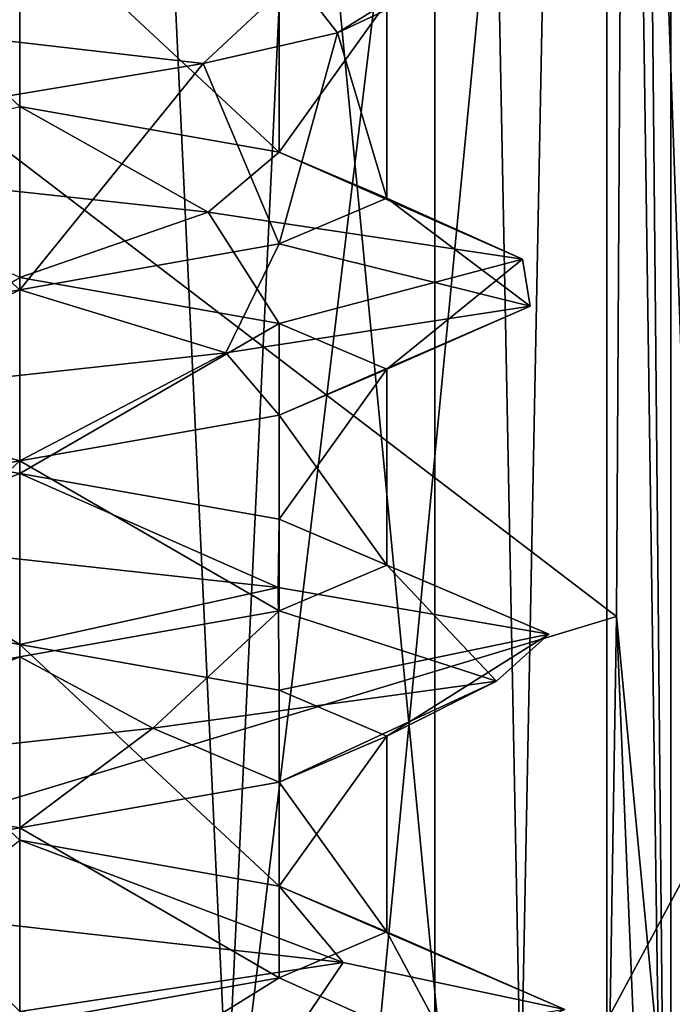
# Model space of a CAD drawing. Header units: millimetres. Extents: x -50 to 50, y -22 to 96.
# Tile 63 of 256: x -22 to -20.22, y -7.26 to -4.58. Entities that reach past the tile are written whole.
import ezdxf

# ---------------------------------------------------------------- set-up
doc = ezdxf.new("R2010")
doc.units = ezdxf.units.MM
doc.header["$LTSCALE"] = 65.185185
for name, color, linetype in [('1231', 7, 'CONTINUOUS'), ('1233', 7, 'CONTINUOUS'), ('1292', 7, 'CONTINUOUS'), ('1293', 7, 'CONTINUOUS'), ('1296', 7, 'CONTINUOUS'), ('1297', 7, 'CONTINUOUS'), ('1310', 7, 'CONTINUOUS'), ('1313', 7, 'CONTINUOUS'), ('1316', 7, 'CONTINUOUS'), ('1319', 7, 'CONTINUOUS'), ('159', 7, 'CONTINUOUS'), ('222', 7, 'CONTINUOUS'), ('224', 7, 'CONTINUOUS'), ('3206', 7, 'CONTINUOUS'), ('3207', 7, 'CONTINUOUS'), ('3208', 7, 'CONTINUOUS'), ('3352', 7, 'CONTINUOUS'), ('3353', 7, 'CONTINUOUS'), ('3354', 7, 'CONTINUOUS'), ('3801', 7, 'CONTINUOUS'), ('3802', 7, 'CONTINUOUS'), ('3803', 7, 'CONTINUOUS'), ('3834', 7, 'CONTINUOUS'), ('3835', 7, 'CONTINUOUS'), ('3836', 7, 'CONTINUOUS'), ('3935', 7, 'CONTINUOUS'), ('3936', 7, 'CONTINUOUS'), ('3937', 7, 'CONTINUOUS'), ('3968', 7, 'CONTINUOUS'), ('3969', 7, 'CONTINUOUS'), ('3970', 7, 'CONTINUOUS'), ('474', 7, 'CONTINUOUS'), ('476', 7, 'CONTINUOUS'), ('65', 7, 'CONTINUOUS'), ('9', 7, 'CONTINUOUS')]:
    doc.layers.add(name, color=color, linetype=linetype)

msp = doc.modelspace()

# ---------------------------------------------------------------- linework, layer by layer
at = {"layer": '1231', "color": 7, "linetype": 'CONTINUOUS', "true_color": 0xe0f2ff}
for points in [[(-24, -14, -50), (-23.5, 20.5, -50), (-16.4697, 0, -50), (-24, -14, -50)], [(-24, -14, -50), (-16.4697, 0, -50), (-15.7843, -0.2718, -50), (-24, -14, -50)], [(-15.4715, -0.9394, -50), (-24, -14, -50), (-15.7843, -0.2718, -50), (-15.4715, -0.9394, -50)], [(-10.6231, -11.2872, -50), (-24, -14, -50), (-15.4715, -0.9394, -50), (-10.6231, -11.2872, -50)]]:
    msp.add_3dface(points, dxfattribs=at)
at = {"layer": '1233', "color": 7, "linetype": 'CONTINUOUS', "true_color": 0xe0f2ff}
for points in [[(-23.5, 20.5, 50), (-24, -14, 50), (-16.4697, 0, 50), (-23.5, 20.5, 50)], [(-16.4697, 0, 50), (-24, -14, 50), (-10.6231, -11.2872, 50), (-16.4697, 0, 50)]]:
    msp.add_3dface(points, dxfattribs=at)
at = {"layer": '1292', "color": 7, "linetype": 'CONTINUOUS', "true_color": 0xe0f2ff}
for points in [[(-22, -17.5, -39), (-22, 4.5, -39), (-24.5, -17.5, -39), (-22, -17.5, -39)], [(-24.5, -17.5, -39), (-22, 4.5, -39), (-24.5, 0, -39), (-24.5, -17.5, -39)]]:
    msp.add_3dface(points, dxfattribs=at)
at = {"layer": '1293', "color": 7, "linetype": 'CONTINUOUS', "true_color": 0xe0f2ff}
for points in [[(-19.8787, 4.5, -39.8787), (-22, 4.5, -39), (-19.8787, -17.5, -39.8787), (-19.8787, 4.5, -39.8787)], [(-22, 4.5, -39), (-22, -17.5, -39), (-19.8787, -17.5, -39.8787), (-22, 4.5, -39)]]:
    msp.add_3dface(points, dxfattribs=at)
at = {"layer": '1296', "color": 7, "linetype": 'CONTINUOUS', "true_color": 0xe0f2ff}
for points in [[(-22, 4.5, 39), (-19.8787, 4.5, 39.8787), (-22, -17.5, 39), (-22, 4.5, 39)], [(-22, -17.5, 39), (-19.8787, 4.5, 39.8787), (-19.8787, -17.5, 39.8787), (-22, -17.5, 39)]]:
    msp.add_3dface(points, dxfattribs=at)
at = {"layer": '1297', "color": 7, "linetype": 'CONTINUOUS', "true_color": 0xe0f2ff}
for points in [[(-25, 4.5, 39), (-22, 4.5, 39), (-22, -17.5, 39), (-25, 4.5, 39)], [(-25, 4.5, 39), (-22, -17.5, 39), (-24.5, 0, 39), (-25, 4.5, 39)], [(-24.5, 0, 39), (-22, -17.5, 39), (-24.5, -17.5, 39), (-24.5, 0, 39)]]:
    msp.add_3dface(points, dxfattribs=at)
at = {"layer": '1310', "color": 7, "linetype": 'CONTINUOUS', "true_color": 0xe0f2ff}
for points in [[(-20.8685, 4.5, -43.1313), (-22, 4.5, -43.6), (-20.8686, -19.6, -43.1314), (-20.8685, 4.5, -43.1313)], [(-20.8686, -19.6, -43.1314), (-22, 4.5, -43.6), (-22, -19.6, -43.6), (-20.8686, -19.6, -43.1314)], [(-22, 4.5, -40.4), (-20.8685, 4.5, -40.8687), (-22, -19.6, -40.4), (-22, 4.5, -40.4)], [(-22, -19.6, -40.4), (-20.8685, 4.5, -40.8687), (-20.8686, -19.6, -40.8686), (-22, -19.6, -40.4)], [(-20.8685, 4.5, -40.8687), (-20.4, 4.5, -42), (-20.8686, -19.6, -40.8686), (-20.8685, 4.5, -40.8687)], [(-20.8686, -19.6, -40.8686), (-20.4, 4.5, -42), (-20.4, -19.6, -42), (-20.8686, -19.6, -40.8686)], [(-20.4, -19.6, -42), (-20.8685, 4.5, -43.1313), (-20.8686, -19.6, -43.1314), (-20.4, -19.6, -42)], [(-20.4, 4.5, -42), (-20.8685, 4.5, -43.1313), (-20.4, -19.6, -42), (-20.4, 4.5, -42)]]:
    msp.add_3dface(points, dxfattribs=at)
at = {"layer": '1313', "color": 7, "linetype": 'CONTINUOUS', "true_color": 0xe0f2ff}
for points in [[(-22, 4.5, -43.6), (-23.1315, 4.5, -43.1313), (-22, -19.6, -43.6), (-22, 4.5, -43.6)], [(-22, -19.6, -43.6), (-23.1315, 4.5, -43.1313), (-23.1314, -19.6, -43.1314), (-22, -19.6, -43.6)], [(-23.1315, 4.5, -40.8687), (-22, 4.5, -40.4), (-23.1314, -19.6, -40.8686), (-23.1315, 4.5, -40.8687)], [(-22, 4.5, -40.4), (-22, -19.6, -40.4), (-23.1314, -19.6, -40.8686), (-22, 4.5, -40.4)]]:
    msp.add_3dface(points, dxfattribs=at)
at = {"layer": '1316', "color": 7, "linetype": 'CONTINUOUS', "true_color": 0xe0f2ff}
for points in [[(-22, -19.6, 43.6), (-22, 4.5, 43.6), (-20.8685, 4.5, 43.1313), (-22, -19.6, 43.6)], [(-20.8686, -19.6, 43.1314), (-22, -19.6, 43.6), (-20.8685, 4.5, 43.1313), (-20.8686, -19.6, 43.1314)], [(-22, -19.6, 40.4), (-20.8686, -19.6, 40.8686), (-22, 4.5, 40.4), (-22, -19.6, 40.4)], [(-22, 4.5, 40.4), (-20.8686, -19.6, 40.8686), (-20.8685, 4.5, 40.8687), (-22, 4.5, 40.4)], [(-20.4, -19.6, 42), (-20.8686, -19.6, 43.1314), (-20.4, 4.5, 42), (-20.4, -19.6, 42)], [(-20.4, 4.5, 42), (-20.8686, -19.6, 43.1314), (-20.8685, 4.5, 43.1313), (-20.4, 4.5, 42)], [(-20.8686, -19.6, 40.8686), (-20.4, -19.6, 42), (-20.8685, 4.5, 40.8687), (-20.8686, -19.6, 40.8686)], [(-20.8685, 4.5, 40.8687), (-20.4, -19.6, 42), (-20.4, 4.5, 42), (-20.8685, 4.5, 40.8687)]]:
    msp.add_3dface(points, dxfattribs=at)
at = {"layer": '1319', "color": 7, "linetype": 'CONTINUOUS', "true_color": 0xe0f2ff}
for points in [[(-23.1315, 4.5, 43.1313), (-22, 4.5, 43.6), (-23.1314, -19.6, 43.1314), (-23.1315, 4.5, 43.1313)], [(-22, -19.6, 40.4), (-22, 4.5, 40.4), (-23.1315, 4.5, 40.8687), (-22, -19.6, 40.4)], [(-22, -19.6, 40.4), (-23.1315, 4.5, 40.8687), (-23.1314, -19.6, 40.8686), (-22, -19.6, 40.4)], [(-22, 4.5, 43.6), (-22, -19.6, 43.6), (-23.1314, -19.6, 43.1314), (-22, 4.5, 43.6)]]:
    msp.add_3dface(points, dxfattribs=at)
at = {"layer": '159', "color": 7, "linetype": 'CONTINUOUS', "true_color": 0xf2c12d}
for points in [[(-20.0515, 13.8134, -29.0466), (-20.3992, 8.168, -9.1294), (-20.0515, -9.5937, -29.0466), (-20.0515, 13.8134, -29.0466)], [(-20.3992, 8.168, -9.1294), (-20.3548, 3.731, -11.668), (-20.0515, -9.5937, -29.0466), (-20.3992, 8.168, -9.1294)], [(-20.3548, 3.731, -11.668), (-20.346, -1.3555, -12.1747), (-20.0515, -9.5937, -29.0466), (-20.3548, 3.731, -11.668)], [(-20.346, -1.3555, -12.1747), (-20.3742, -6.2067, -10.5612), (-20.0515, -9.5937, -29.0466), (-20.346, -1.3555, -12.1747)], [(-20.3742, -6.2067, -10.5612), (-20.4344, -9.9766, -7.1085), (-20.0515, -9.5937, -29.0466), (-20.3742, -6.2067, -10.5612)]]:
    msp.add_3dface(points, dxfattribs=at)
at = {"layer": '222', "color": 7, "linetype": 'CONTINUOUS', "true_color": 0xf2c12d}
for points in [[(-20.3548, 3.731, 11.668), (-20.226, 13.7288, 19.0466), (-20.226, -9.7682, 19.0466), (-20.3548, 3.731, 11.668)], [(-20.346, -1.3555, 12.1747), (-20.3548, 3.731, 11.668), (-20.226, -9.7682, 19.0466), (-20.346, -1.3555, 12.1747)], [(-20.3742, -6.2067, 10.5612), (-20.346, -1.3555, 12.1747), (-20.226, -9.7682, 19.0466), (-20.3742, -6.2067, 10.5612)], [(-20.4344, -9.9766, 7.1085), (-20.3742, -6.2067, 10.5612), (-20.226, -9.7682, 19.0466), (-20.4344, -9.9766, 7.1085)]]:
    msp.add_3dface(points, dxfattribs=at)
at = {"layer": '224', "color": 7, "linetype": 'CONTINUOUS', "true_color": 0xf2c12d}
for points in [[(-20.226, 13.7288, 19.0466), (-19.4618, 13.7288, 20.8254), (-20.226, -9.7682, 19.0466), (-20.226, 13.7288, 19.0466)], [(-20.226, -9.7682, 19.0466), (-19.4618, 13.7288, 20.8254), (-19.4614, -9.767, 20.8258), (-20.226, -9.7682, 19.0466)]]:
    msp.add_3dface(points, dxfattribs=at)
at = {"layer": '3206', "linetype": 'CONTINUOUS'}
for points in [[(-21.25, -4.4667, -40.701), (-22.4134, -4.5944, -40.5581), (-21.5, -4.6998, -41.134), (-21.25, -4.4667, -40.701)], [(-21.5, -4.6998, -41.134), (-22.4134, -4.5944, -40.5581), (-22.5, -4.8665, -41.134), (-21.5, -4.6998, -41.134)], [(-22.6576, -4.9778, -43.3482), (-21.4869, -5.1056, -43.4095), (-22.0001, -5.2831, -43), (-22.6576, -4.9778, -43.3482)], [(-22.0001, -5.2831, -43), (-21.4869, -5.1056, -43.4095), (-21.2929, -5.4082, -42.7071), (-22.0001, -5.2831, -43)], [(-21.4869, -5.1056, -43.4095), (-20.6297, -5.2333, -42.6101), (-21.2929, -5.4082, -42.7071), (-21.4869, -5.1056, -43.4095)], [(-21.2929, -5.4082, -42.7071), (-20.6297, -5.2333, -42.6101), (-21, -5.5332, -42), (-21.2929, -5.4082, -42.7071)], [(-20.6297, -5.2333, -42.6101), (-20.6092, -5.3611, -41.4381), (-21, -5.5332, -42), (-20.6297, -5.2333, -42.6101)], [(-20.6092, -5.3611, -41.4381), (-21.4382, -5.4889, -40.6092), (-21.2929, -5.6582, -41.2929), (-20.6092, -5.3611, -41.4381)], [(-21, -5.5332, -42), (-20.6092, -5.3611, -41.4381), (-21.2929, -5.6582, -41.2929), (-21, -5.5332, -42)], [(-21.4382, -5.4889, -40.6092), (-22.6101, -5.6167, -40.6297), (-22, -5.7832, -41), (-21.4382, -5.4889, -40.6092)], [(-21.2929, -5.6582, -41.2929), (-21.4382, -5.4889, -40.6092), (-22, -5.7832, -41), (-21.2929, -5.6582, -41.2929)], [(-22, -5.7832, -41), (-22.6101, -5.6167, -40.6297), (-22.7071, -5.9082, -41.2929), (-22, -5.7832, -41)], [(-22.7071, -6.1582, -42.7071), (-22.4635, -6, -43.4266), (-21.9999, -6.2832, -43), (-22.7071, -6.1582, -42.7071)], [(-22.4635, -6, -43.4266), (-21.2958, -6.1278, -43.3244), (-21.9999, -6.2832, -43), (-22.4635, -6, -43.4266)], [(-21.9999, -6.2832, -43), (-21.2958, -6.1278, -43.3244), (-21.2929, -6.4082, -42.7071), (-21.9999, -6.2832, -43)], [(-21.2958, -6.1278, -43.3244), (-20.5581, -6.2556, -42.4134), (-21.2929, -6.4082, -42.7071), (-21.2958, -6.1278, -43.3244)], [(-21.2929, -6.4082, -42.7071), (-20.5581, -6.2556, -42.4134), (-21, -6.5332, -42), (-21.2929, -6.4082, -42.7071)], [(-20.5581, -6.2556, -42.4134), (-20.701, -6.3833, -41.25), (-21, -6.5332, -42), (-20.5581, -6.2556, -42.4134)], [(-20.701, -6.3833, -41.25), (-21.6371, -6.5111, -40.5446), (-21.2929, -6.6582, -41.2929), (-20.701, -6.3833, -41.25)], [(-21, -6.5332, -42), (-20.701, -6.3833, -41.25), (-21.2929, -6.6582, -41.2929), (-21, -6.5332, -42)], [(-21.6371, -6.5111, -40.5446), (-22.7949, -6.6389, -40.728), (-22, -6.7832, -41), (-21.6371, -6.5111, -40.5446)], [(-21.2929, -6.6582, -41.2929), (-21.6371, -6.5111, -40.5446), (-22, -6.7832, -41), (-21.2929, -6.6582, -41.2929)], [(-22, -6.7832, -41), (-22.7949, -6.6389, -40.728), (-22.7071, -6.9081, -41.2929), (-22, -6.7832, -41)], [(-22.2604, -7.0222, -43.4772), (-21.1183, -7.15, -43.2135), (-22, -7.2831, -43), (-22.2604, -7.0222, -43.4772)], [(-22, -7.2831, -43), (-21.1183, -7.15, -43.2135), (-21.2929, -7.4081, -42.7071), (-22, -7.2831, -43)], [(-21.1183, -7.15, -43.2135), (-20.5146, -7.2778, -42.2088), (-21.2929, -7.4081, -42.7071), (-21.1183, -7.15, -43.2135)]]:
    msp.add_3dface(points, dxfattribs=at)
at = {"layer": '3207', "linetype": 'CONTINUOUS'}
for points in [[(-22.4134, -4.5944, -40.5581), (-21.25, -4.4667, -40.701), (-22.5, -4.4002, -41.134), (-22.4134, -4.5944, -40.5581)], [(-21.4869, -5.1056, -43.4095), (-22.6576, -4.9778, -43.3482), (-22.0001, -4.8168, -43), (-21.4869, -5.1056, -43.4095)], [(-21.2929, -4.9418, -42.7071), (-21.4869, -5.1056, -43.4095), (-22.0001, -4.8168, -43), (-21.2929, -4.9418, -42.7071)], [(-20.6297, -5.2333, -42.6101), (-21.4869, -5.1056, -43.4095), (-21.2929, -4.9418, -42.7071), (-20.6297, -5.2333, -42.6101)], [(-21, -5.0668, -42), (-20.6297, -5.2333, -42.6101), (-21.2929, -4.9418, -42.7071), (-21, -5.0668, -42)], [(-21.2929, -5.1918, -41.2929), (-20.6092, -5.3611, -41.4381), (-21, -5.0668, -42), (-21.2929, -5.1918, -41.2929)], [(-20.6092, -5.3611, -41.4381), (-20.6297, -5.2333, -42.6101), (-21, -5.0668, -42), (-20.6092, -5.3611, -41.4381)], [(-22, -5.3168, -41), (-21.4382, -5.4889, -40.6092), (-21.2929, -5.1918, -41.2929), (-22, -5.3168, -41)], [(-21.4382, -5.4889, -40.6092), (-20.6092, -5.3611, -41.4381), (-21.2929, -5.1918, -41.2929), (-21.4382, -5.4889, -40.6092)], [(-22.7071, -5.4418, -41.2929), (-22.6101, -5.6167, -40.6297), (-22, -5.3168, -41), (-22.7071, -5.4418, -41.2929)], [(-22.6101, -5.6167, -40.6297), (-21.4382, -5.4889, -40.6092), (-22, -5.3168, -41), (-22.6101, -5.6167, -40.6297)], [(-21.9999, -5.8169, -43), (-22.4635, -6, -43.4266), (-22.7071, -5.6919, -42.7071), (-21.9999, -5.8169, -43)], [(-21.2958, -6.1278, -43.3244), (-22.4635, -6, -43.4266), (-21.9999, -5.8169, -43), (-21.2958, -6.1278, -43.3244)], [(-21.2929, -5.9418, -42.7071), (-21.2958, -6.1278, -43.3244), (-21.9999, -5.8169, -43), (-21.2929, -5.9418, -42.7071)], [(-20.5581, -6.2556, -42.4134), (-21.2958, -6.1278, -43.3244), (-21.2929, -5.9418, -42.7071), (-20.5581, -6.2556, -42.4134)], [(-21, -6.0668, -42), (-20.5581, -6.2556, -42.4134), (-21.2929, -5.9418, -42.7071), (-21, -6.0668, -42)], [(-21.2929, -6.1919, -41.2929), (-20.701, -6.3833, -41.25), (-21, -6.0668, -42), (-21.2929, -6.1919, -41.2929)], [(-20.701, -6.3833, -41.25), (-20.5581, -6.2556, -42.4134), (-21, -6.0668, -42), (-20.701, -6.3833, -41.25)], [(-22, -6.3168, -41), (-21.6371, -6.5111, -40.5446), (-21.2929, -6.1919, -41.2929), (-22, -6.3168, -41)], [(-21.6371, -6.5111, -40.5446), (-20.701, -6.3833, -41.25), (-21.2929, -6.1919, -41.2929), (-21.6371, -6.5111, -40.5446)], [(-22.7949, -6.6389, -40.728), (-21.6371, -6.5111, -40.5446), (-22, -6.3168, -41), (-22.7949, -6.6389, -40.728)], [(-22.7071, -6.4418, -41.2929), (-22.7949, -6.6389, -40.728), (-22, -6.3168, -41), (-22.7071, -6.4418, -41.2929)], [(-21.1183, -7.15, -43.2135), (-22.2604, -7.0222, -43.4772), (-22, -6.8168, -43), (-21.1183, -7.15, -43.2135)], [(-21.2929, -6.9418, -42.7071), (-21.1183, -7.15, -43.2135), (-22, -6.8168, -43), (-21.2929, -6.9418, -42.7071)], [(-20.5146, -7.2778, -42.2088), (-21.1183, -7.15, -43.2135), (-21.2929, -6.9418, -42.7071), (-20.5146, -7.2778, -42.2088)], [(-21, -7.0668, -42), (-20.5146, -7.2778, -42.2088), (-21.2929, -6.9418, -42.7071), (-21, -7.0668, -42)], [(-21.2929, -7.1919, -41.2929), (-20.818, -7.4056, -41.0765), (-21, -7.0668, -42), (-21.2929, -7.1919, -41.2929)], [(-20.818, -7.4056, -41.0765), (-20.5146, -7.2778, -42.2088), (-21, -7.0668, -42), (-20.818, -7.4056, -41.0765)], [(-22, -7.3168, -41), (-21.8432, -7.5333, -40.5082), (-21.2929, -7.1919, -41.2929), (-22, -7.3168, -41)], [(-21.8432, -7.5333, -40.5082), (-20.818, -7.4056, -41.0765), (-21.2929, -7.1919, -41.2929), (-21.8432, -7.5333, -40.5082)]]:
    msp.add_3dface(points, dxfattribs=at)
at = {"layer": '3208', "linetype": 'CONTINUOUS'}
for points in [[(-21.25, -4.4667, -40.701), (-21.134, -4.6165, -41.5), (-20.5446, -4.3389, -41.6371), (-21.25, -4.4667, -40.701)], [(-21.134, -4.6165, -41.5), (-21, -4.5332, -42), (-20.5446, -4.3389, -41.6371), (-21.134, -4.6165, -41.5)], [(-21.25, -4.4667, -40.701), (-21.5, -4.6998, -41.134), (-21.134, -4.6165, -41.5), (-21.25, -4.4667, -40.701)]]:
    msp.add_3dface(points, dxfattribs=at)
at = {"layer": '3352', "linetype": 'CONTINUOUS'}
for points in [[(-21.25, -4.4667, 43.299), (-22.4134, -4.5944, 43.4419), (-21.5, -4.6998, 42.866), (-21.25, -4.4667, 43.299)], [(-21.5, -4.6998, 42.866), (-22.4134, -4.5944, 43.4419), (-22.5, -4.8665, 42.866), (-21.5, -4.6998, 42.866)], [(-22.6576, -4.9778, 40.6518), (-21.4869, -5.1056, 40.5905), (-22.0001, -5.2831, 41), (-22.6576, -4.9778, 40.6518)], [(-22.0001, -5.2831, 41), (-21.4869, -5.1056, 40.5905), (-21.2929, -5.4082, 41.2929), (-22.0001, -5.2831, 41)], [(-21.4869, -5.1056, 40.5905), (-20.6297, -5.2333, 41.3899), (-21.2929, -5.4082, 41.2929), (-21.4869, -5.1056, 40.5905)], [(-21.2929, -5.4082, 41.2929), (-20.6297, -5.2333, 41.3899), (-21, -5.5332, 42), (-21.2929, -5.4082, 41.2929)], [(-20.6297, -5.2333, 41.3899), (-20.6092, -5.3611, 42.5619), (-21, -5.5332, 42), (-20.6297, -5.2333, 41.3899)], [(-20.6092, -5.3611, 42.5619), (-21.4382, -5.4889, 43.3908), (-21.2929, -5.6582, 42.7071), (-20.6092, -5.3611, 42.5619)], [(-21, -5.5332, 42), (-20.6092, -5.3611, 42.5619), (-21.2929, -5.6582, 42.7071), (-21, -5.5332, 42)], [(-21.4382, -5.4889, 43.3908), (-22.6101, -5.6167, 43.3703), (-22, -5.7832, 43), (-21.4382, -5.4889, 43.3908)], [(-21.2929, -5.6582, 42.7071), (-21.4382, -5.4889, 43.3908), (-22, -5.7832, 43), (-21.2929, -5.6582, 42.7071)], [(-22, -5.7832, 43), (-22.6101, -5.6167, 43.3703), (-22.7071, -5.9082, 42.7071), (-22, -5.7832, 43)], [(-22.7071, -6.1582, 41.2929), (-22.4635, -6, 40.5734), (-21.9999, -6.2832, 41), (-22.7071, -6.1582, 41.2929)], [(-22.4635, -6, 40.5734), (-21.2958, -6.1278, 40.6756), (-21.9999, -6.2832, 41), (-22.4635, -6, 40.5734)], [(-21.9999, -6.2832, 41), (-21.2958, -6.1278, 40.6756), (-21.2929, -6.4082, 41.2929), (-21.9999, -6.2832, 41)], [(-21.2958, -6.1278, 40.6756), (-20.5581, -6.2556, 41.5866), (-21.2929, -6.4082, 41.2929), (-21.2958, -6.1278, 40.6756)], [(-21.2929, -6.4082, 41.2929), (-20.5581, -6.2556, 41.5866), (-21, -6.5332, 42), (-21.2929, -6.4082, 41.2929)], [(-20.5581, -6.2556, 41.5866), (-20.701, -6.3833, 42.75), (-21, -6.5332, 42), (-20.5581, -6.2556, 41.5866)], [(-20.701, -6.3833, 42.75), (-21.6371, -6.5111, 43.4554), (-21.2929, -6.6582, 42.7071), (-20.701, -6.3833, 42.75)], [(-21, -6.5332, 42), (-20.701, -6.3833, 42.75), (-21.2929, -6.6582, 42.7071), (-21, -6.5332, 42)], [(-21.6371, -6.5111, 43.4554), (-22.7949, -6.6389, 43.272), (-22, -6.7832, 43), (-21.6371, -6.5111, 43.4554)], [(-21.2929, -6.6582, 42.7071), (-21.6371, -6.5111, 43.4554), (-22, -6.7832, 43), (-21.2929, -6.6582, 42.7071)], [(-22, -6.7832, 43), (-22.7949, -6.6389, 43.272), (-22.7071, -6.9081, 42.7071), (-22, -6.7832, 43)], [(-22.2604, -7.0222, 40.5228), (-21.1183, -7.15, 40.7865), (-22, -7.2831, 41), (-22.2604, -7.0222, 40.5228)], [(-22, -7.2831, 41), (-21.1183, -7.15, 40.7865), (-21.2929, -7.4081, 41.2929), (-22, -7.2831, 41)], [(-21.1183, -7.15, 40.7865), (-20.5146, -7.2778, 41.7912), (-21.2929, -7.4081, 41.2929), (-21.1183, -7.15, 40.7865)]]:
    msp.add_3dface(points, dxfattribs=at)
at = {"layer": '3353', "linetype": 'CONTINUOUS'}
for points in [[(-22.4134, -4.5944, 43.4419), (-21.25, -4.4667, 43.299), (-22.5, -4.4002, 42.866), (-22.4134, -4.5944, 43.4419)], [(-21.4869, -5.1056, 40.5905), (-22.6576, -4.9778, 40.6518), (-22.0001, -4.8168, 41), (-21.4869, -5.1056, 40.5905)], [(-21.2929, -4.9418, 41.2929), (-21.4869, -5.1056, 40.5905), (-22.0001, -4.8168, 41), (-21.2929, -4.9418, 41.2929)], [(-20.6297, -5.2333, 41.3899), (-21.4869, -5.1056, 40.5905), (-21.2929, -4.9418, 41.2929), (-20.6297, -5.2333, 41.3899)], [(-21, -5.0668, 42), (-20.6297, -5.2333, 41.3899), (-21.2929, -4.9418, 41.2929), (-21, -5.0668, 42)], [(-21.2929, -5.1918, 42.7071), (-20.6092, -5.3611, 42.5619), (-21, -5.0668, 42), (-21.2929, -5.1918, 42.7071)], [(-20.6092, -5.3611, 42.5619), (-20.6297, -5.2333, 41.3899), (-21, -5.0668, 42), (-20.6092, -5.3611, 42.5619)], [(-22, -5.3168, 43), (-21.4382, -5.4889, 43.3908), (-21.2929, -5.1918, 42.7071), (-22, -5.3168, 43)], [(-21.4382, -5.4889, 43.3908), (-20.6092, -5.3611, 42.5619), (-21.2929, -5.1918, 42.7071), (-21.4382, -5.4889, 43.3908)], [(-22.7071, -5.4418, 42.7071), (-22.6101, -5.6167, 43.3703), (-22, -5.3168, 43), (-22.7071, -5.4418, 42.7071)], [(-22.6101, -5.6167, 43.3703), (-21.4382, -5.4889, 43.3908), (-22, -5.3168, 43), (-22.6101, -5.6167, 43.3703)], [(-21.9999, -5.8169, 41), (-22.4635, -6, 40.5734), (-22.7071, -5.6919, 41.2929), (-21.9999, -5.8169, 41)], [(-21.2958, -6.1278, 40.6756), (-22.4635, -6, 40.5734), (-21.9999, -5.8169, 41), (-21.2958, -6.1278, 40.6756)], [(-21.2929, -5.9418, 41.2929), (-21.2958, -6.1278, 40.6756), (-21.9999, -5.8169, 41), (-21.2929, -5.9418, 41.2929)], [(-20.5581, -6.2556, 41.5866), (-21.2958, -6.1278, 40.6756), (-21.2929, -5.9418, 41.2929), (-20.5581, -6.2556, 41.5866)], [(-21, -6.0668, 42), (-20.5581, -6.2556, 41.5866), (-21.2929, -5.9418, 41.2929), (-21, -6.0668, 42)], [(-21.2929, -6.1919, 42.7071), (-20.701, -6.3833, 42.75), (-21, -6.0668, 42), (-21.2929, -6.1919, 42.7071)], [(-20.701, -6.3833, 42.75), (-20.5581, -6.2556, 41.5866), (-21, -6.0668, 42), (-20.701, -6.3833, 42.75)], [(-22, -6.3168, 43), (-21.6371, -6.5111, 43.4554), (-21.2929, -6.1919, 42.7071), (-22, -6.3168, 43)], [(-21.6371, -6.5111, 43.4554), (-20.701, -6.3833, 42.75), (-21.2929, -6.1919, 42.7071), (-21.6371, -6.5111, 43.4554)], [(-22.7949, -6.6389, 43.272), (-21.6371, -6.5111, 43.4554), (-22, -6.3168, 43), (-22.7949, -6.6389, 43.272)], [(-22.7071, -6.4418, 42.7071), (-22.7949, -6.6389, 43.272), (-22, -6.3168, 43), (-22.7071, -6.4418, 42.7071)], [(-21.1183, -7.15, 40.7865), (-22.2604, -7.0222, 40.5228), (-22, -6.8168, 41), (-21.1183, -7.15, 40.7865)], [(-21.2929, -6.9418, 41.2929), (-21.1183, -7.15, 40.7865), (-22, -6.8168, 41), (-21.2929, -6.9418, 41.2929)], [(-20.5146, -7.2778, 41.7912), (-21.1183, -7.15, 40.7865), (-21.2929, -6.9418, 41.2929), (-20.5146, -7.2778, 41.7912)], [(-21, -7.0668, 42), (-20.5146, -7.2778, 41.7912), (-21.2929, -6.9418, 41.2929), (-21, -7.0668, 42)], [(-21.2929, -7.1919, 42.7071), (-20.818, -7.4056, 42.9235), (-21, -7.0668, 42), (-21.2929, -7.1919, 42.7071)], [(-20.818, -7.4056, 42.9235), (-20.5146, -7.2778, 41.7912), (-21, -7.0668, 42), (-20.818, -7.4056, 42.9235)], [(-22, -7.3168, 43), (-21.8432, -7.5333, 43.4918), (-21.2929, -7.1919, 42.7071), (-22, -7.3168, 43)], [(-21.8432, -7.5333, 43.4918), (-20.818, -7.4056, 42.9235), (-21.2929, -7.1919, 42.7071), (-21.8432, -7.5333, 43.4918)]]:
    msp.add_3dface(points, dxfattribs=at)
at = {"layer": '3354', "linetype": 'CONTINUOUS'}
for points in [[(-21.25, -4.4667, 43.299), (-21.134, -4.6165, 42.5), (-20.5446, -4.3389, 42.3629), (-21.25, -4.4667, 43.299)], [(-21.134, -4.6165, 42.5), (-21, -4.5332, 42), (-20.5446, -4.3389, 42.3629), (-21.134, -4.6165, 42.5)], [(-21.25, -4.4667, 43.299), (-21.5, -4.6998, 42.866), (-21.134, -4.6165, 42.5), (-21.25, -4.4667, 43.299)]]:
    msp.add_3dface(points, dxfattribs=at)
at = {"layer": '3801', "linetype": 'CONTINUOUS'}
for points in [[(-21, -6.5332, -42), (-21.2929, -6.6582, -41.2929), (-21, -7.0668, -42), (-21, -6.5332, -42)], [(-21.2929, -6.6582, -41.2929), (-22, -6.7832, -41), (-21.2929, -7.1919, -41.2929), (-21.2929, -6.6582, -41.2929)], [(-21.2929, -6.6582, -41.2929), (-21.2929, -7.1919, -41.2929), (-21, -7.0668, -42), (-21.2929, -6.6582, -41.2929)], [(-22, -6.7832, -41), (-22.7071, -6.9081, -41.2929), (-22, -7.3168, -41), (-22, -6.7832, -41)], [(-22, -6.7832, -41), (-22, -7.3168, -41), (-21.2929, -7.1919, -41.2929), (-22, -6.7832, -41)], [(-22.7071, -6.9081, -41.2929), (-22.7071, -7.4418, -41.2929), (-22, -7.3168, -41), (-22.7071, -6.9081, -41.2929)]]:
    msp.add_3dface(points, dxfattribs=at)
at = {"layer": '3802', "linetype": 'CONTINUOUS'}
for points in [[(-21, -5.5332, -42), (-21.2929, -5.6582, -41.2929), (-21, -6.0668, -42), (-21, -5.5332, -42)], [(-21.2929, -5.6582, -41.2929), (-22, -5.7832, -41), (-21.2929, -6.1919, -41.2929), (-21.2929, -5.6582, -41.2929)], [(-21.2929, -5.6582, -41.2929), (-21.2929, -6.1919, -41.2929), (-21, -6.0668, -42), (-21.2929, -5.6582, -41.2929)], [(-22, -5.7832, -41), (-22.7071, -5.9082, -41.2929), (-22.7071, -6.4418, -41.2929), (-22, -5.7832, -41)], [(-22, -5.7832, -41), (-22.7071, -6.4418, -41.2929), (-22, -6.3168, -41), (-22, -5.7832, -41)], [(-22, -5.7832, -41), (-22, -6.3168, -41), (-21.2929, -6.1919, -41.2929), (-22, -5.7832, -41)]]:
    msp.add_3dface(points, dxfattribs=at)
at = {"layer": '3803', "linetype": 'CONTINUOUS'}
for points in [[(-21, -5.0668, -42), (-21, -4.5332, -42), (-21.134, -4.6165, -41.5), (-21, -5.0668, -42)], [(-21.5, -4.6998, -41.134), (-21.2929, -5.1918, -41.2929), (-21.134, -4.6165, -41.5), (-21.5, -4.6998, -41.134)], [(-21.2929, -5.1918, -41.2929), (-21, -5.0668, -42), (-21.134, -4.6165, -41.5), (-21.2929, -5.1918, -41.2929)], [(-21.5, -4.6998, -41.134), (-22.5, -4.8665, -41.134), (-22, -5.3168, -41), (-21.5, -4.6998, -41.134)], [(-21.5, -4.6998, -41.134), (-22, -5.3168, -41), (-21.2929, -5.1918, -41.2929), (-21.5, -4.6998, -41.134)], [(-22.5, -4.8665, -41.134), (-22.7071, -5.4418, -41.2929), (-22, -5.3168, -41), (-22.5, -4.8665, -41.134)]]:
    msp.add_3dface(points, dxfattribs=at)
at = {"layer": '3834', "linetype": 'CONTINUOUS'}
for points in [[(-22.7071, -6.1582, -42.7071), (-21.9999, -6.2832, -43), (-22, -6.8168, -43), (-22.7071, -6.1582, -42.7071)], [(-21.9999, -6.2832, -43), (-21.2929, -6.9418, -42.7071), (-22, -6.8168, -43), (-21.9999, -6.2832, -43)], [(-21.9999, -6.2832, -43), (-21.2929, -6.4082, -42.7071), (-21.2929, -6.9418, -42.7071), (-21.9999, -6.2832, -43)], [(-21.2929, -6.4082, -42.7071), (-21, -6.5332, -42), (-21.2929, -6.9418, -42.7071), (-21.2929, -6.4082, -42.7071)], [(-21, -6.5332, -42), (-21, -7.0668, -42), (-21.2929, -6.9418, -42.7071), (-21, -6.5332, -42)]]:
    msp.add_3dface(points, dxfattribs=at)
at = {"layer": '3835', "linetype": 'CONTINUOUS'}
for points in [[(-22.0001, -5.2831, -43), (-21.9999, -5.8169, -43), (-22.7071, -5.6919, -42.7071), (-22.0001, -5.2831, -43)], [(-22.0001, -5.2831, -43), (-21.2929, -5.4082, -42.7071), (-21.9999, -5.8169, -43), (-22.0001, -5.2831, -43)], [(-21.2929, -5.4082, -42.7071), (-21.2929, -5.9418, -42.7071), (-21.9999, -5.8169, -43), (-21.2929, -5.4082, -42.7071)], [(-21.2929, -5.4082, -42.7071), (-21, -5.5332, -42), (-21.2929, -5.9418, -42.7071), (-21.2929, -5.4082, -42.7071)], [(-21, -5.5332, -42), (-21, -6.0668, -42), (-21.2929, -5.9418, -42.7071), (-21, -5.5332, -42)]]:
    msp.add_3dface(points, dxfattribs=at)
at = {"layer": '3836', "linetype": 'CONTINUOUS'}
for points in [[(-22.0001, -4.8168, -43), (-22.7071, -4.1582, -42.7071), (-21.9999, -4.2832, -43), (-22.0001, -4.8168, -43)], [(-21.2929, -4.9418, -42.7071), (-22.0001, -4.8168, -43), (-21.9999, -4.2832, -43), (-21.2929, -4.9418, -42.7071)], [(-21.2929, -4.9418, -42.7071), (-21.9999, -4.2832, -43), (-21.2929, -4.4082, -42.7071), (-21.2929, -4.9418, -42.7071)], [(-21.2929, -4.9418, -42.7071), (-21.2929, -4.4082, -42.7071), (-21, -4.5332, -42), (-21.2929, -4.9418, -42.7071)], [(-21, -5.0668, -42), (-21.2929, -4.9418, -42.7071), (-21, -4.5332, -42), (-21, -5.0668, -42)]]:
    msp.add_3dface(points, dxfattribs=at)
at = {"layer": '3935', "linetype": 'CONTINUOUS'}
for points in [[(-21, -6.5332, 42), (-21.2929, -6.6582, 42.7071), (-21, -7.0668, 42), (-21, -6.5332, 42)], [(-21.2929, -6.6582, 42.7071), (-22, -6.7832, 43), (-21.2929, -7.1919, 42.7071), (-21.2929, -6.6582, 42.7071)], [(-21.2929, -6.6582, 42.7071), (-21.2929, -7.1919, 42.7071), (-21, -7.0668, 42), (-21.2929, -6.6582, 42.7071)], [(-22, -6.7832, 43), (-22.7071, -6.9081, 42.7071), (-22, -7.3168, 43), (-22, -6.7832, 43)], [(-22, -6.7832, 43), (-22, -7.3168, 43), (-21.2929, -7.1919, 42.7071), (-22, -6.7832, 43)], [(-22.7071, -6.9081, 42.7071), (-22.7071, -7.4418, 42.7071), (-22, -7.3168, 43), (-22.7071, -6.9081, 42.7071)]]:
    msp.add_3dface(points, dxfattribs=at)
at = {"layer": '3936', "linetype": 'CONTINUOUS'}
for points in [[(-21, -5.5332, 42), (-21.2929, -5.6582, 42.7071), (-21, -6.0668, 42), (-21, -5.5332, 42)], [(-21.2929, -5.6582, 42.7071), (-22, -5.7832, 43), (-21.2929, -6.1919, 42.7071), (-21.2929, -5.6582, 42.7071)], [(-21.2929, -5.6582, 42.7071), (-21.2929, -6.1919, 42.7071), (-21, -6.0668, 42), (-21.2929, -5.6582, 42.7071)], [(-22, -5.7832, 43), (-22.7071, -5.9082, 42.7071), (-22.7071, -6.4418, 42.7071), (-22, -5.7832, 43)], [(-22, -5.7832, 43), (-22.7071, -6.4418, 42.7071), (-22, -6.3168, 43), (-22, -5.7832, 43)], [(-22, -5.7832, 43), (-22, -6.3168, 43), (-21.2929, -6.1919, 42.7071), (-22, -5.7832, 43)]]:
    msp.add_3dface(points, dxfattribs=at)
at = {"layer": '3937', "linetype": 'CONTINUOUS'}
for points in [[(-21, -5.0668, 42), (-21, -4.5332, 42), (-21.134, -4.6165, 42.5), (-21, -5.0668, 42)], [(-21.5, -4.6998, 42.866), (-21.2929, -5.1918, 42.7071), (-21.134, -4.6165, 42.5), (-21.5, -4.6998, 42.866)], [(-21.2929, -5.1918, 42.7071), (-21, -5.0668, 42), (-21.134, -4.6165, 42.5), (-21.2929, -5.1918, 42.7071)], [(-21.5, -4.6998, 42.866), (-22.5, -4.8665, 42.866), (-22, -5.3168, 43), (-21.5, -4.6998, 42.866)], [(-21.5, -4.6998, 42.866), (-22, -5.3168, 43), (-21.2929, -5.1918, 42.7071), (-21.5, -4.6998, 42.866)], [(-22.5, -4.8665, 42.866), (-22.7071, -5.4418, 42.7071), (-22, -5.3168, 43), (-22.5, -4.8665, 42.866)]]:
    msp.add_3dface(points, dxfattribs=at)
at = {"layer": '3968', "linetype": 'CONTINUOUS'}
for points in [[(-22.7071, -6.1582, 41.2929), (-21.9999, -6.2832, 41), (-22, -6.8168, 41), (-22.7071, -6.1582, 41.2929)], [(-21.9999, -6.2832, 41), (-21.2929, -6.9418, 41.2929), (-22, -6.8168, 41), (-21.9999, -6.2832, 41)], [(-21.9999, -6.2832, 41), (-21.2929, -6.4082, 41.2929), (-21.2929, -6.9418, 41.2929), (-21.9999, -6.2832, 41)], [(-21.2929, -6.4082, 41.2929), (-21, -6.5332, 42), (-21.2929, -6.9418, 41.2929), (-21.2929, -6.4082, 41.2929)], [(-21, -6.5332, 42), (-21, -7.0668, 42), (-21.2929, -6.9418, 41.2929), (-21, -6.5332, 42)]]:
    msp.add_3dface(points, dxfattribs=at)
at = {"layer": '3969', "linetype": 'CONTINUOUS'}
for points in [[(-22.0001, -5.2831, 41), (-21.9999, -5.8169, 41), (-22.7071, -5.6919, 41.2929), (-22.0001, -5.2831, 41)], [(-22.0001, -5.2831, 41), (-21.2929, -5.4082, 41.2929), (-21.9999, -5.8169, 41), (-22.0001, -5.2831, 41)], [(-21.2929, -5.4082, 41.2929), (-21.2929, -5.9418, 41.2929), (-21.9999, -5.8169, 41), (-21.2929, -5.4082, 41.2929)], [(-21.2929, -5.4082, 41.2929), (-21, -5.5332, 42), (-21.2929, -5.9418, 41.2929), (-21.2929, -5.4082, 41.2929)], [(-21, -5.5332, 42), (-21, -6.0668, 42), (-21.2929, -5.9418, 41.2929), (-21, -5.5332, 42)]]:
    msp.add_3dface(points, dxfattribs=at)
at = {"layer": '3970', "linetype": 'CONTINUOUS'}
for points in [[(-22.0001, -4.8168, 41), (-22.7071, -4.1582, 41.2929), (-21.9999, -4.2832, 41), (-22.0001, -4.8168, 41)], [(-21.2929, -4.9418, 41.2929), (-22.0001, -4.8168, 41), (-21.9999, -4.2832, 41), (-21.2929, -4.9418, 41.2929)], [(-21.2929, -4.9418, 41.2929), (-21.9999, -4.2832, 41), (-21.2929, -4.4082, 41.2929), (-21.2929, -4.9418, 41.2929)], [(-21.2929, -4.9418, 41.2929), (-21.2929, -4.4082, 41.2929), (-21, -4.5332, 42), (-21.2929, -4.9418, 41.2929)], [(-21, -5.0668, 42), (-21.2929, -4.9418, 41.2929), (-21, -4.5332, 42), (-21, -5.0668, 42)]]:
    msp.add_3dface(points, dxfattribs=at)
at = {"layer": '474', "color": 3, "linetype": 'CONTINUOUS'}
for points in [[(-20.346, -1.3555, 12.1747), (-20.3742, -6.2067, 10.5612), (-28.5, 0, 12.25), (-20.346, -1.3555, 12.1747)], [(-28.5, 0, 12.25), (-20.3742, -6.2067, 10.5612), (-28.5, -8.6621, 8.6621), (-28.5, 0, 12.25)], [(-20.3742, -6.2067, 10.5612), (-20.4344, -9.9766, 7.1085), (-28.5, -8.6621, 8.6621), (-20.3742, -6.2067, 10.5612)]]:
    msp.add_3dface(points, dxfattribs=at)
at = {"layer": '476', "color": 3, "linetype": 'CONTINUOUS'}
for points in [[(-28.5, -8.6621, -8.6621), (-20.346, -1.3555, -12.1747), (-28.5, 0, -12.25), (-28.5, -8.6621, -8.6621)], [(-20.3742, -6.2067, -10.5612), (-20.346, -1.3555, -12.1747), (-28.5, -8.6621, -8.6621), (-20.3742, -6.2067, -10.5612)], [(-20.4344, -9.9766, -7.1085), (-20.3742, -6.2067, -10.5612), (-28.5, -8.6621, -8.6621), (-20.4344, -9.9766, -7.1085)]]:
    msp.add_3dface(points, dxfattribs=at)
at = {"layer": '65', "color": 7, "linetype": 'CONTINUOUS', "true_color": 0xf2c12d}
for points in [[(-22.2426, -14.5, 23.2426), (-18, -14.5, 25), (-22.2426, 20.5, 23.2426), (-22.2426, -14.5, 23.2426)], [(-18, -14.5, 25), (-18, 20.5, 25), (-22.2426, 20.5, 23.2426), (-18, -14.5, 25)]]:
    msp.add_3dface(points, dxfattribs=at)
at = {"layer": '9', "color": 7, "linetype": 'CONTINUOUS', "true_color": 0xf2c12d}
for points in [[(-18, 20.5, -35), (-18, -14.5, -35), (-22.2426, -14.5, -33.2426), (-18, 20.5, -35)], [(-22.2426, 20.5, -33.2426), (-18, 20.5, -35), (-22.2426, -14.5, -33.2426), (-22.2426, 20.5, -33.2426)]]:
    msp.add_3dface(points, dxfattribs=at)

doc.saveas('drawing.dxf')
